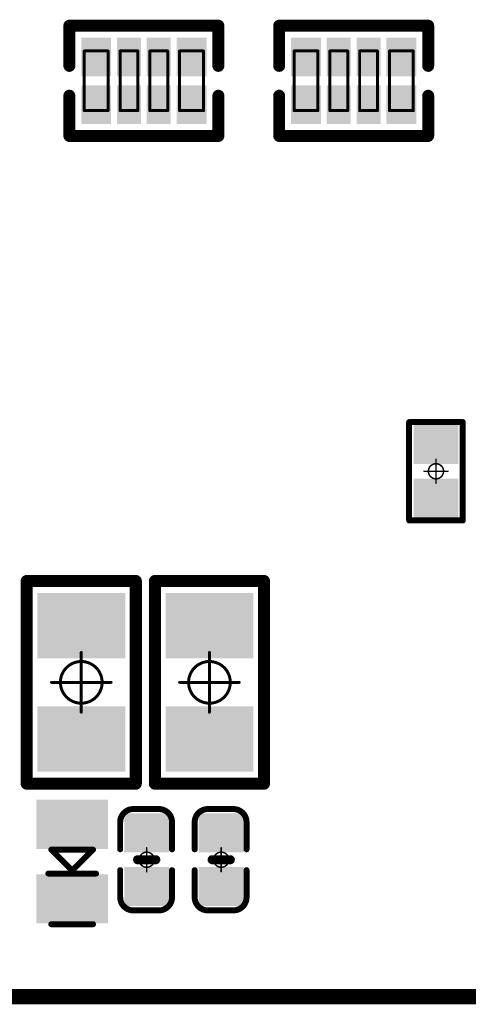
# Model space of a CAD drawing. Header units: millimetres. Extents: x 5.37 to 8.73, y 4.04 to 6.26.
# Tile 12 of 17: x 7.06 to 7.35, y 4.04 to 4.7. Entities that reach past the tile are written whole.
import ezdxf

# ---------------------------------------------------------------- set-up
doc = ezdxf.new("R2010")
doc.units = ezdxf.units.MM
doc.header["$MEASUREMENT"] = 0
for name, color, linetype in [('BottomLayer', 5, 'Continuous'), ('BottomOverlay', 54, 'Continuous'), ('BottomPaste', 16, 'Continuous'), ('BottomSolder', 6, 'Continuous'), ('KeepOutLayer', 6, 'Continuous'), ('Mechanical13', 56, 'Continuous'), ('Mechanical15', 56, 'Continuous')]:
    doc.layers.add(name, color=color, linetype=linetype)

# ---------------------------------------------------------------- blocks, each defined once
blk = doc.blocks.new('DFN1610_B_3')
at = {"layer": 'BottomLayer'}
for points in [[(-0.03681, -0.01969), (-0.0124, -0.01969), (-0.03681, 0.01969), (-0.0124, 0.01969)], [(0.0124, -0.01969), (0.03681, -0.01969), (0.0124, 0.01969), (0.03681, 0.01969)]]:
    blk.add_solid(points, dxfattribs=at)
at = {"layer": 'BottomOverlay', "const_width": 0.00394}
for points in [[(-0.04134, -0.01378), (-0.04134, 0.01378)], [(-0.00787, -0.01575), (-0.00787, 0.01575)], [(-0.00591, 0), (0.00787, 0.01378)], [(0.00787, -0.01378), (0.00787, 0.01378)], [(0.00787, -0.01378), (-0.00591, 0)]]:
    blk.add_lwpolyline(points, dxfattribs=at)
at = {"layer": 'BottomOverlay', "const_width": 0.00197}
for points in [[(-0.04232, 0.01378, 1), (-0.04035, 0.01378, 1)], [(-0.00886, 0.01575, 1), (-0.00689, 0.01575, 1)], [(0.00689, 0.01378, 1), (0.00886, 0.01378, 1)], [(0.00689, 0.01378, 1), (0.00886, 0.01378, 1)], [(-0.00689, 0, 1), (-0.00492, 0, 1)], [(-0.00689, 0, 1), (-0.00492, 0, 1)], [(-0.04232, -0.01378, 1), (-0.04035, -0.01378, 1)], [(0.00689, -0.01378, 1), (0.00886, -0.01378, 1)], [(0.00689, -0.01378, 1), (0.00886, -0.01378, 1)], [(-0.00886, -0.01575, 1), (-0.00689, -0.01575, 1)]]:
    blk.add_lwpolyline(points, format="xyb", close=True, dxfattribs=at)
at = {"layer": 'BottomPaste'}
for points in [[(-0.03681, -0.01969), (-0.0124, -0.01969), (-0.03681, 0.01969), (-0.0124, 0.01969)], [(0.0124, -0.01969), (0.03681, -0.01969), (0.0124, 0.01969), (0.03681, 0.01969)]]:
    blk.add_solid(points, dxfattribs=at)
at = {"layer": 'BottomSolder'}
for points in [[(-0.04081, -0.02369), (-0.0084, -0.02369), (-0.04081, 0.02369), (-0.0084, 0.02369)], [(0.0084, -0.02369), (0.04081, -0.02369), (0.0084, 0.02369), (0.04081, 0.02369)]]:
    blk.add_solid(points, dxfattribs=at)
blk = doc.blocks.new('R0805_B_24')
at = {"layer": 'BottomLayer'}
for points in [[(-0.0199, -0.025), (-0.0199, 0.025), (-0.0549, -0.025), (-0.0549, 0.025)], [(0.0549, -0.025), (0.0549, 0.025), (0.0199, -0.025), (0.0199, 0.025)]]:
    blk.add_solid(points, dxfattribs=at)
at = {"layer": 'BottomOverlay', "const_width": 0.008}
for points in [[(-0.06693, -0.036), (-0.06693, 0.036)], [(0.06693, 0.036), (-0.06693, 0.036)], [(0.06693, -0.036), (0.06693, 0.036)], [(0.06693, -0.036), (-0.06693, -0.036)]]:
    blk.add_lwpolyline(points, dxfattribs=at)
at = {"layer": 'BottomOverlay', "const_width": 0.004}
for points in [[(-0.06893, 0.036, 1), (-0.06493, 0.036, 1)], [(-0.06893, 0.036, 1), (-0.06493, 0.036, 1)], [(0.06493, 0.036, 1), (0.06893, 0.036, 1)], [(0.06493, 0.036, 1), (0.06893, 0.036, 1)], [(-0.06893, -0.036, 1), (-0.06493, -0.036, 1)], [(-0.06893, -0.036, 1), (-0.06493, -0.036, 1)], [(0.06493, -0.036, 1), (0.06893, -0.036, 1)], [(0.06493, -0.036, 1), (0.06893, -0.036, 1)]]:
    blk.add_lwpolyline(points, format="xyb", close=True, dxfattribs=at)
at = {"layer": 'BottomPaste'}
for points in [[(-0.0199, -0.025), (-0.0199, 0.025), (-0.0549, -0.025), (-0.0549, 0.025)], [(0.0549, -0.025), (0.0549, 0.025), (0.0199, -0.025), (0.0199, 0.025)]]:
    blk.add_solid(points, dxfattribs=at)
at = {"layer": 'BottomSolder'}
for points in [[(-0.0159, -0.029), (-0.0159, 0.029), (-0.0589, -0.029), (-0.0589, 0.029)], [(0.0589, -0.029), (0.0589, 0.029), (0.0159, -0.029), (0.0159, 0.029)]]:
    blk.add_solid(points, dxfattribs=at)
at = {"layer": 'Mechanical15', "const_width": 0.00197}
for points in [[(0, -0.01969), (0, 0.01969)], [(0.01969, 0), (-0.01969, 0)]]:
    blk.add_lwpolyline(points, dxfattribs=at)
at = {"layer": 'Mechanical15'}
for points, const_width in [([(-0.00049, 0.01969, 1), (0.00049, 0.01969, 1)], 0.000984), ([(0.01378, 0, 1), (-0.01378, 0, 1)], 0.00197), ([(-0.02018, 0, 1), (-0.01919, 0, 1)], 0.000984), ([(-0.01427, 0, 1), (-0.01329, 0, 1)], 0.000984), ([(0.01329, 0, 1), (0.01427, 0, 1)], 0.000984), ([(0.01919, 0, 1), (0.02018, 0, 1)], 0.000984), ([(-0.00049, -0.01969, 1), (0.00049, -0.01969, 1)], 0.000984)]:
    blk.add_lwpolyline(points, format="xyb", close=True, dxfattribs=dict(at, const_width=const_width))
blk = doc.blocks.new('R0805_B_26')
at = {"layer": 'BottomLayer'}
for points in [[(-0.0199, -0.025), (-0.0199, 0.025), (-0.0549, -0.025), (-0.0549, 0.025)], [(0.0549, -0.025), (0.0549, 0.025), (0.0199, -0.025), (0.0199, 0.025)]]:
    blk.add_solid(points, dxfattribs=at)
at = {"layer": 'BottomOverlay', "const_width": 0.008}
for points in [[(-0.06693, -0.036), (-0.06693, 0.036)], [(0.06693, 0.036), (-0.06693, 0.036)], [(0.06693, -0.036), (0.06693, 0.036)], [(-0.06693, -0.036), (0.06693, -0.036)]]:
    blk.add_lwpolyline(points, dxfattribs=at)
at = {"layer": 'BottomOverlay', "const_width": 0.004}
for points in [[(-0.06893, 0.036, 1), (-0.06493, 0.036, 1)], [(-0.06893, 0.036, 1), (-0.06493, 0.036, 1)], [(0.06493, 0.036, 1), (0.06893, 0.036, 1)], [(0.06493, 0.036, 1), (0.06893, 0.036, 1)], [(-0.06893, -0.036, 1), (-0.06493, -0.036, 1)], [(-0.06893, -0.036, 1), (-0.06493, -0.036, 1)], [(0.06493, -0.036, 1), (0.06893, -0.036, 1)], [(0.06493, -0.036, 1), (0.06893, -0.036, 1)]]:
    blk.add_lwpolyline(points, format="xyb", close=True, dxfattribs=at)
at = {"layer": 'BottomPaste'}
for points in [[(-0.0199, -0.025), (-0.0199, 0.025), (-0.0549, -0.025), (-0.0549, 0.025)], [(0.0549, -0.025), (0.0549, 0.025), (0.0199, -0.025), (0.0199, 0.025)]]:
    blk.add_solid(points, dxfattribs=at)
at = {"layer": 'BottomSolder'}
for points in [[(-0.0159, -0.029), (-0.0159, 0.029), (-0.0589, -0.029), (-0.0589, 0.029)], [(0.0589, -0.029), (0.0589, 0.029), (0.0159, -0.029), (0.0159, 0.029)]]:
    blk.add_solid(points, dxfattribs=at)
at = {"layer": 'Mechanical15', "const_width": 0.00197}
for points in [[(0, -0.01969), (0, 0.01969)], [(0.01969, 0), (-0.01969, 0)]]:
    blk.add_lwpolyline(points, dxfattribs=at)
at = {"layer": 'Mechanical15'}
for points, const_width in [([(-0.00049, 0.01969, 1), (0.00049, 0.01969, 1)], 0.000984), ([(0.01378, 0, 1), (-0.01378, 0, 1)], 0.00197), ([(-0.02018, 0, 1), (-0.01919, 0, 1)], 0.000984), ([(-0.01427, 0, 1), (-0.01329, 0, 1)], 0.000984), ([(0.01329, 0, 1), (0.01427, 0, 1)], 0.000984), ([(0.01919, 0, 1), (0.02018, 0, 1)], 0.000984), ([(-0.00049, -0.01969, 1), (0.00049, -0.01969, 1)], 0.000984)]:
    blk.add_lwpolyline(points, format="xyb", close=True, dxfattribs=dict(at, const_width=const_width))
blk = doc.blocks.new('0402_R_4_B_32')
at = {"layer": 'BottomLayer'}
for points in [[(-0.02362, 0.00492), (-0.02362, 0.02657), (-0.03937, 0.00492), (-0.03937, 0.02657)], [(-0.00394, 0.00492), (-0.00394, 0.02657), (-0.01575, 0.00492), (-0.01575, 0.02657)], [(0.01575, 0.00492), (0.01575, 0.02657), (0.00394, 0.00492), (0.00394, 0.02657)], [(0.03937, 0.00492), (0.03937, 0.02657), (0.02362, 0.00492), (0.02362, 0.02657)], [(-0.02362, -0.02657), (-0.02362, -0.00492), (-0.03937, -0.02657), (-0.03937, -0.00492)], [(-0.00394, -0.02657), (-0.00394, -0.00492), (-0.01575, -0.02657), (-0.01575, -0.00492)], [(0.01575, -0.02657), (0.01575, -0.00492), (0.00394, -0.02657), (0.00394, -0.00492)], [(0.03937, -0.02657), (0.03937, -0.00492), (0.02362, -0.02657), (0.02362, -0.00492)]]:
    blk.add_solid(points, dxfattribs=at)
at = {"layer": 'BottomOverlay', "const_width": 0.00787}
for points in [[(-0.04921, 0.00984), (-0.04921, 0.03642)], [(-0.04921, 0.03642), (0.04921, 0.03642)], [(0.04921, 0.00984), (0.04921, 0.03642)], [(-0.04921, -0.03642), (-0.04921, -0.00984)], [(0.04921, -0.03642), (0.04921, -0.00984)], [(-0.04921, -0.03642), (0.04921, -0.03642)]]:
    blk.add_lwpolyline(points, dxfattribs=at)
at = {"layer": 'BottomOverlay', "const_width": 0.00394}
for points in [[(-0.05118, 0.03642, 1), (-0.04724, 0.03642, 1)], [(-0.05118, 0.03642, 1), (-0.04724, 0.03642, 1)], [(0.04724, 0.03642, 1), (0.05118, 0.03642, 1)], [(0.04724, 0.03642, 1), (0.05118, 0.03642, 1)], [(-0.05118, 0.00984, 1), (-0.04724, 0.00984, 1)], [(0.04724, 0.00984, 1), (0.05118, 0.00984, 1)], [(-0.05118, -0.00984, 1), (-0.04724, -0.00984, 1)], [(0.04724, -0.00984, 1), (0.05118, -0.00984, 1)], [(-0.05118, -0.03642, 1), (-0.04724, -0.03642, 1)], [(-0.05118, -0.03642, 1), (-0.04724, -0.03642, 1)], [(0.04724, -0.03642, 1), (0.05118, -0.03642, 1)], [(0.04724, -0.03642, 1), (0.05118, -0.03642, 1)]]:
    blk.add_lwpolyline(points, format="xyb", close=True, dxfattribs=at)
at = {"layer": 'BottomPaste'}
for points in [[(-0.02362, 0.00492), (-0.02362, 0.02657), (-0.03937, 0.00492), (-0.03937, 0.02657)], [(-0.00394, 0.00492), (-0.00394, 0.02657), (-0.01575, 0.00492), (-0.01575, 0.02657)], [(0.01575, 0.00492), (0.01575, 0.02657), (0.00394, 0.00492), (0.00394, 0.02657)], [(0.03937, 0.00492), (0.03937, 0.02657), (0.02362, 0.00492), (0.02362, 0.02657)], [(-0.02362, -0.02657), (-0.02362, -0.00492), (-0.03937, -0.02657), (-0.03937, -0.00492)], [(-0.00394, -0.02657), (-0.00394, -0.00492), (-0.01575, -0.02657), (-0.01575, -0.00492)], [(0.01575, -0.02657), (0.01575, -0.00492), (0.00394, -0.02657), (0.00394, -0.00492)], [(0.03937, -0.02657), (0.03937, -0.00492), (0.02362, -0.02657), (0.02362, -0.00492)]]:
    blk.add_solid(points, dxfattribs=at)
at = {"layer": 'BottomSolder'}
for points in [[(-0.02162, 0.00292), (-0.02162, 0.02857), (-0.04137, 0.00292), (-0.04137, 0.02857)], [(-0.00194, 0.00292), (-0.00194, 0.02857), (-0.01775, 0.00292), (-0.01775, 0.02857)], [(0.01775, 0.00292), (0.01775, 0.02857), (0.00194, 0.00292), (0.00194, 0.02857)], [(0.04137, 0.00292), (0.04137, 0.02857), (0.02162, 0.00292), (0.02162, 0.02857)], [(-0.02162, -0.02857), (-0.02162, -0.00292), (-0.04137, -0.02857), (-0.04137, -0.00292)], [(-0.00194, -0.02857), (-0.00194, -0.00292), (-0.01775, -0.02857), (-0.01775, -0.00292)], [(0.01775, -0.02857), (0.01775, -0.00292), (0.00194, -0.02857), (0.00194, -0.00292)], [(0.04137, -0.02857), (0.04137, -0.00292), (0.02162, -0.02857), (0.02162, -0.00292)]]:
    blk.add_solid(points, dxfattribs=at)
at = {"layer": 'Mechanical13', "const_width": 0.00197}
for points in [[(-0.03937, -0.01969), (-0.03937, 0.01969)], [(-0.03937, 0.01969), (-0.02362, 0.01969)], [(-0.02362, -0.01969), (-0.02362, 0.01969)], [(-0.01575, 0.01969), (-0.00394, 0.01969)], [(-0.01575, -0.01969), (-0.01575, 0.01969)], [(-0.00394, -0.01969), (-0.00394, 0.01969)], [(0.00394, 0.01969), (0.01575, 0.01969)], [(0.00394, -0.01969), (0.00394, 0.01969)], [(0.01575, -0.01969), (0.01575, 0.01969)], [(0.02362, 0.01969), (0.03937, 0.01969)], [(0.02362, -0.01969), (0.02362, 0.01969)], [(0.03937, -0.01969), (0.03937, 0.01969)], [(-0.03937, -0.01969), (-0.02362, -0.01969)], [(-0.03937, -0.01969), (-0.02362, -0.01969)], [(-0.01575, -0.01969), (-0.00394, -0.01969)], [(0.00394, -0.01969), (0.01575, -0.01969)], [(0.02362, -0.01969), (0.03937, -0.01969)]]:
    blk.add_lwpolyline(points, dxfattribs=at)
at = {"layer": 'Mechanical13', "const_width": 0.000984}
for points in [[(-0.03986, 0.01969, 1), (-0.03888, 0.01969, 1)], [(-0.03986, 0.01969, 1), (-0.03888, 0.01969, 1)], [(-0.02411, 0.01969, 1), (-0.02313, 0.01969, 1)], [(-0.02411, 0.01969, 1), (-0.02313, 0.01969, 1)], [(-0.01624, 0.01969, 1), (-0.01526, 0.01969, 1)], [(-0.01624, 0.01969, 1), (-0.01526, 0.01969, 1)], [(-0.00443, 0.01969, 1), (-0.00344, 0.01969, 1)], [(-0.00443, 0.01969, 1), (-0.00344, 0.01969, 1)], [(0.00345, 0.01969, 1), (0.00443, 0.01969, 1)], [(0.00345, 0.01969, 1), (0.00443, 0.01969, 1)], [(0.01526, 0.01969, 1), (0.01624, 0.01969, 1)], [(0.01526, 0.01969, 1), (0.01624, 0.01969, 1)], [(0.02313, 0.01969, 1), (0.02411, 0.01969, 1)], [(0.02313, 0.01969, 1), (0.02411, 0.01969, 1)], [(0.03888, 0.01969, 1), (0.03986, 0.01969, 1)], [(0.03888, 0.01969, 1), (0.03986, 0.01969, 1)], [(-0.03986, -0.01969, 1), (-0.03888, -0.01969, 1)], [(-0.03986, -0.01969, 1), (-0.03888, -0.01969, 1)], [(-0.03986, -0.01969, 1), (-0.03888, -0.01969, 1)], [(-0.02411, -0.01969, 1), (-0.02313, -0.01969, 1)], [(-0.02411, -0.01969, 1), (-0.02313, -0.01969, 1)], [(-0.02411, -0.01969, 1), (-0.02313, -0.01969, 1)], [(-0.01624, -0.01969, 1), (-0.01526, -0.01969, 1)], [(-0.01624, -0.01969, 1), (-0.01526, -0.01969, 1)], [(-0.00443, -0.01969, 1), (-0.00344, -0.01969, 1)], [(-0.00443, -0.01969, 1), (-0.00344, -0.01969, 1)], [(0.00345, -0.01969, 1), (0.00443, -0.01969, 1)], [(0.00345, -0.01969, 1), (0.00443, -0.01969, 1)], [(0.01526, -0.01969, 1), (0.01624, -0.01969, 1)], [(0.01526, -0.01969, 1), (0.01624, -0.01969, 1)], [(0.02313, -0.01969, 1), (0.02411, -0.01969, 1)], [(0.02313, -0.01969, 1), (0.02411, -0.01969, 1)], [(0.03888, -0.01969, 1), (0.03986, -0.01969, 1)], [(0.03888, -0.01969, 1), (0.03986, -0.01969, 1)]]:
    blk.add_lwpolyline(points, format="xyb", close=True, dxfattribs=at)
blk = doc.blocks.new('0402_R_4_B_33')
at = {"layer": 'BottomLayer'}
for points in [[(-0.02362, 0.00492), (-0.02362, 0.02657), (-0.03937, 0.00492), (-0.03937, 0.02657)], [(-0.00394, 0.00492), (-0.00394, 0.02657), (-0.01575, 0.00492), (-0.01575, 0.02657)], [(0.01575, 0.00492), (0.01575, 0.02657), (0.00394, 0.00492), (0.00394, 0.02657)], [(0.03937, 0.00492), (0.03937, 0.02657), (0.02362, 0.00492), (0.02362, 0.02657)], [(-0.02362, -0.02657), (-0.02362, -0.00492), (-0.03937, -0.02657), (-0.03937, -0.00492)], [(-0.00394, -0.02657), (-0.00394, -0.00492), (-0.01575, -0.02657), (-0.01575, -0.00492)], [(0.01575, -0.02657), (0.01575, -0.00492), (0.00394, -0.02657), (0.00394, -0.00492)], [(0.03937, -0.02657), (0.03937, -0.00492), (0.02362, -0.02657), (0.02362, -0.00492)]]:
    blk.add_solid(points, dxfattribs=at)
at = {"layer": 'BottomOverlay', "const_width": 0.00787}
for points in [[(-0.04921, 0.00984), (-0.04921, 0.03642)], [(-0.04921, 0.03642), (0.04921, 0.03642)], [(0.04921, 0.00984), (0.04921, 0.03642)], [(-0.04921, -0.03642), (-0.04921, -0.00984)], [(0.04921, -0.03642), (0.04921, -0.00984)], [(-0.04921, -0.03642), (0.04921, -0.03642)]]:
    blk.add_lwpolyline(points, dxfattribs=at)
at = {"layer": 'BottomOverlay', "const_width": 0.00394}
for points in [[(-0.05118, 0.03642, 1), (-0.04724, 0.03642, 1)], [(-0.05118, 0.03642, 1), (-0.04724, 0.03642, 1)], [(0.04724, 0.03642, 1), (0.05118, 0.03642, 1)], [(0.04724, 0.03642, 1), (0.05118, 0.03642, 1)], [(-0.05118, 0.00984, 1), (-0.04724, 0.00984, 1)], [(0.04724, 0.00984, 1), (0.05118, 0.00984, 1)], [(-0.05118, -0.00984, 1), (-0.04724, -0.00984, 1)], [(0.04724, -0.00984, 1), (0.05118, -0.00984, 1)], [(-0.05118, -0.03642, 1), (-0.04724, -0.03642, 1)], [(-0.05118, -0.03642, 1), (-0.04724, -0.03642, 1)], [(0.04724, -0.03642, 1), (0.05118, -0.03642, 1)], [(0.04724, -0.03642, 1), (0.05118, -0.03642, 1)]]:
    blk.add_lwpolyline(points, format="xyb", close=True, dxfattribs=at)
at = {"layer": 'BottomPaste'}
for points in [[(-0.02362, 0.00492), (-0.02362, 0.02657), (-0.03937, 0.00492), (-0.03937, 0.02657)], [(-0.00394, 0.00492), (-0.00394, 0.02657), (-0.01575, 0.00492), (-0.01575, 0.02657)], [(0.01575, 0.00492), (0.01575, 0.02657), (0.00394, 0.00492), (0.00394, 0.02657)], [(0.03937, 0.00492), (0.03937, 0.02657), (0.02362, 0.00492), (0.02362, 0.02657)], [(-0.02362, -0.02657), (-0.02362, -0.00492), (-0.03937, -0.02657), (-0.03937, -0.00492)], [(-0.00394, -0.02657), (-0.00394, -0.00492), (-0.01575, -0.02657), (-0.01575, -0.00492)], [(0.01575, -0.02657), (0.01575, -0.00492), (0.00394, -0.02657), (0.00394, -0.00492)], [(0.03937, -0.02657), (0.03937, -0.00492), (0.02362, -0.02657), (0.02362, -0.00492)]]:
    blk.add_solid(points, dxfattribs=at)
at = {"layer": 'BottomSolder'}
for points in [[(-0.02162, 0.00292), (-0.02162, 0.02857), (-0.04137, 0.00292), (-0.04137, 0.02857)], [(-0.00194, 0.00292), (-0.00194, 0.02857), (-0.01775, 0.00292), (-0.01775, 0.02857)], [(0.01775, 0.00292), (0.01775, 0.02857), (0.00194, 0.00292), (0.00194, 0.02857)], [(0.04137, 0.00292), (0.04137, 0.02857), (0.02162, 0.00292), (0.02162, 0.02857)], [(-0.02162, -0.02857), (-0.02162, -0.00292), (-0.04137, -0.02857), (-0.04137, -0.00292)], [(-0.00194, -0.02857), (-0.00194, -0.00292), (-0.01775, -0.02857), (-0.01775, -0.00292)], [(0.01775, -0.02857), (0.01775, -0.00292), (0.00194, -0.02857), (0.00194, -0.00292)], [(0.04137, -0.02857), (0.04137, -0.00292), (0.02162, -0.02857), (0.02162, -0.00292)]]:
    blk.add_solid(points, dxfattribs=at)
at = {"layer": 'Mechanical13', "const_width": 0.00197}
for points in [[(-0.03937, -0.01969), (-0.03937, 0.01969)], [(-0.03937, 0.01969), (-0.02362, 0.01969)], [(-0.02362, -0.01969), (-0.02362, 0.01969)], [(-0.01575, 0.01969), (-0.00394, 0.01969)], [(-0.01575, -0.01969), (-0.01575, 0.01969)], [(-0.00394, -0.01969), (-0.00394, 0.01969)], [(0.00394, 0.01969), (0.01575, 0.01969)], [(0.00394, -0.01969), (0.00394, 0.01969)], [(0.01575, -0.01969), (0.01575, 0.01969)], [(0.02362, 0.01969), (0.03937, 0.01969)], [(0.02362, -0.01969), (0.02362, 0.01969)], [(0.03937, -0.01969), (0.03937, 0.01969)], [(-0.03937, -0.01969), (-0.02362, -0.01969)], [(-0.03937, -0.01969), (-0.02362, -0.01969)], [(-0.01575, -0.01969), (-0.00394, -0.01969)], [(0.00394, -0.01969), (0.01575, -0.01969)], [(0.02362, -0.01969), (0.03937, -0.01969)]]:
    blk.add_lwpolyline(points, dxfattribs=at)
at = {"layer": 'Mechanical13', "const_width": 0.000984}
for points in [[(-0.03986, 0.01969, 1), (-0.03888, 0.01969, 1)], [(-0.03986, 0.01969, 1), (-0.03888, 0.01969, 1)], [(-0.02411, 0.01969, 1), (-0.02313, 0.01969, 1)], [(-0.02411, 0.01969, 1), (-0.02313, 0.01969, 1)], [(-0.01624, 0.01969, 1), (-0.01526, 0.01969, 1)], [(-0.01624, 0.01969, 1), (-0.01526, 0.01969, 1)], [(-0.00443, 0.01969, 1), (-0.00344, 0.01969, 1)], [(-0.00443, 0.01969, 1), (-0.00344, 0.01969, 1)], [(0.00345, 0.01969, 1), (0.00443, 0.01969, 1)], [(0.00345, 0.01969, 1), (0.00443, 0.01969, 1)], [(0.01526, 0.01969, 1), (0.01624, 0.01969, 1)], [(0.01526, 0.01969, 1), (0.01624, 0.01969, 1)], [(0.02313, 0.01969, 1), (0.02411, 0.01969, 1)], [(0.02313, 0.01969, 1), (0.02411, 0.01969, 1)], [(0.03888, 0.01969, 1), (0.03986, 0.01969, 1)], [(0.03888, 0.01969, 1), (0.03986, 0.01969, 1)], [(-0.03986, -0.01969, 1), (-0.03888, -0.01969, 1)], [(-0.03986, -0.01969, 1), (-0.03888, -0.01969, 1)], [(-0.03986, -0.01969, 1), (-0.03888, -0.01969, 1)], [(-0.02411, -0.01969, 1), (-0.02313, -0.01969, 1)], [(-0.02411, -0.01969, 1), (-0.02313, -0.01969, 1)], [(-0.02411, -0.01969, 1), (-0.02313, -0.01969, 1)], [(-0.01624, -0.01969, 1), (-0.01526, -0.01969, 1)], [(-0.01624, -0.01969, 1), (-0.01526, -0.01969, 1)], [(-0.00443, -0.01969, 1), (-0.00344, -0.01969, 1)], [(-0.00443, -0.01969, 1), (-0.00344, -0.01969, 1)], [(0.00345, -0.01969, 1), (0.00443, -0.01969, 1)], [(0.00345, -0.01969, 1), (0.00443, -0.01969, 1)], [(0.01526, -0.01969, 1), (0.01624, -0.01969, 1)], [(0.01526, -0.01969, 1), (0.01624, -0.01969, 1)], [(0.02313, -0.01969, 1), (0.02411, -0.01969, 1)], [(0.02313, -0.01969, 1), (0.02411, -0.01969, 1)], [(0.03888, -0.01969, 1), (0.03986, -0.01969, 1)], [(0.03888, -0.01969, 1), (0.03986, -0.01969, 1)]]:
    blk.add_lwpolyline(points, format="xyb", close=True, dxfattribs=at)
blk = doc.blocks.new('R0402_B_61')
at = {"layer": 'BottomLayer'}
for points in [[(-0.02657, -0.01082), (-0.00886, -0.01082), (-0.02657, 0.01083), (-0.00886, 0.01083)], [(0.00886, -0.01083), (0.02657, -0.01083), (0.00886, 0.01083), (0.02657, 0.01083)]]:
    blk.add_solid(points, dxfattribs=at)
at = {"layer": 'BottomOverlay', "const_width": 0.00394}
for points in [[(-0.03248, -0.01772), (-0.03248, 0.01772)], [(0.03248, 0.01772), (-0.03248, 0.01772)], [(0.03248, -0.01772), (0.03248, 0.01772)], [(0.03248, -0.01772), (-0.03248, -0.01772)]]:
    blk.add_lwpolyline(points, dxfattribs=at)
at = {"layer": 'BottomOverlay', "const_width": 0.00197}
for points in [[(-0.03346, 0.01772, 1), (-0.0315, 0.01772, 1)], [(-0.03346, 0.01772, 1), (-0.0315, 0.01772, 1)], [(0.0315, 0.01772, 1), (0.03346, 0.01772, 1)], [(0.0315, 0.01772, 1), (0.03346, 0.01772, 1)], [(-0.03346, -0.01772, 1), (-0.0315, -0.01772, 1)], [(-0.03346, -0.01772, 1), (-0.0315, -0.01772, 1)], [(0.0315, -0.01772, 1), (0.03346, -0.01772, 1)], [(0.0315, -0.01772, 1), (0.03346, -0.01772, 1)]]:
    blk.add_lwpolyline(points, format="xyb", close=True, dxfattribs=at)
at = {"layer": 'BottomPaste'}
for points in [[(-0.02657, -0.01082), (-0.00886, -0.01082), (-0.02657, 0.01083), (-0.00886, 0.01083)], [(0.00886, -0.01083), (0.02657, -0.01083), (0.00886, 0.01083), (0.02657, 0.01083)]]:
    blk.add_solid(points, dxfattribs=at)
at = {"layer": 'BottomSolder'}
for points in [[(-0.03057, -0.01482), (-0.00486, -0.01482), (-0.03057, 0.01483), (-0.00486, 0.01483)], [(0.00486, -0.01483), (0.03057, -0.01483), (0.00486, 0.01483), (0.03057, 0.01483)]]:
    blk.add_solid(points, dxfattribs=at)
at = {"layer": 'Mechanical15', "const_width": 0.001}
for points in [[(0, -0.00787), (0, 0.00787)], [(0.00787, 0), (-0.00787, 0)]]:
    blk.add_lwpolyline(points, dxfattribs=at)
at = {"layer": 'Mechanical15'}
for points, const_width in [([(-0.00025, 0.00787, 1), (0.00025, 0.00787, 1)], 0.0005), ([(-0.00812, 0, 1), (-0.00762, 0, 1)], 0.0005), ([(0.005, 0, 1), (-0.005, 0, 1)], 0.001), ([(-0.00525, 0, 1), (-0.00475, 0, 1)], 0.0005), ([(0.00475, 0, 1), (0.00525, 0, 1)], 0.0005), ([(0.00762, 0, 1), (0.00812, 0, 1)], 0.0005), ([(-0.00025, -0.00787, 1), (0.00025, -0.00787, 1)], 0.0005)]:
    blk.add_lwpolyline(points, format="xyb", close=True, dxfattribs=dict(at, const_width=const_width))
blk = doc.blocks.new('C0402_B_87')
at = {"layer": 'BottomLayer'}
for points in [[(-0.02657, -0.01082), (-0.00886, -0.01082), (-0.02657, 0.01083), (-0.00886, 0.01083)], [(0.00886, -0.01083), (0.02657, -0.01083), (0.00886, 0.01083), (0.02657, 0.01083)]]:
    blk.add_solid(points, dxfattribs=at)
at = {"layer": 'BottomOverlay', "const_width": 0.00394}
for points in [[(-0.03346, 0.00886, -0.414214), (-0.0248, 0.01752)], [(0.0248, 0.01752, -0.414214), (0.03346, 0.00886)], [(-0.0248, -0.01673, -0.414214), (-0.03346, -0.00807)], [(0.03346, -0.00807, -0.414214), (0.0248, -0.01673)]]:
    blk.add_lwpolyline(points, format="xyb", dxfattribs=at)
at = {"layer": 'BottomOverlay'}
for points, const_width in [([(-0.02578, 0.01752, 1), (-0.02382, 0.01752, 1)], 0.00197), ([(-0.02559, 0.01752, 1), (-0.02362, 0.01752, 1)], 0.00197), ([(-0.00787, 0.01752, 1), (-0.0059, 0.01752, 1)], 0.00197), ([(0.00591, 0.01752, 1), (0.00787, 0.01752, 1)], 0.00197), ([(0.02362, 0.01752, 1), (0.02559, 0.01752, 1)], 0.00197), ([(0.02382, 0.01752, 1), (0.02579, 0.01752, 1)], 0.00197), ([(-0.03445, 0.00886, 1), (-0.03248, 0.00886, 1)], 0.00197), ([(-0.03445, 0.00886, 1), (-0.03248, 0.00886, 1)], 0.00197), ([(-0.0015, 0.006, 1), (0.0015, 0.006, 1)], 0.003), ([(0.03248, 0.00886, 1), (0.03445, 0.00886, 1)], 0.00197), ([(0.03248, 0.00886, 1), (0.03445, 0.00886, 1)], 0.00197), ([(-0.03445, -0.00807, 1), (-0.03248, -0.00807, 1)], 0.00197), ([(-0.03445, -0.00807, 1), (-0.03248, -0.00807, 1)], 0.00197), ([(-0.0015, -0.006, 1), (0.0015, -0.006, 1)], 0.003), ([(0.03248, -0.00807, 1), (0.03445, -0.00807, 1)], 0.00197), ([(0.03248, -0.00807, 1), (0.03445, -0.00807, 1)], 0.00197), ([(-0.02578, -0.01673, 1), (-0.02382, -0.01673, 1)], 0.00197), ([(-0.02559, -0.01673, 1), (-0.02362, -0.01673, 1)], 0.00197), ([(-0.00787, -0.01673, 1), (-0.0059, -0.01673, 1)], 0.00197), ([(0.00591, -0.01673, 1), (0.00787, -0.01673, 1)], 0.00197), ([(0.02362, -0.01673, 1), (0.02559, -0.01673, 1)], 0.00197), ([(0.02382, -0.01673, 1), (0.02579, -0.01673, 1)], 0.00197)]:
    blk.add_lwpolyline(points, format="xyb", close=True, dxfattribs=dict(at, const_width=const_width))
for points, const_width in [([(-0.0246, 0.01752), (-0.00689, 0.01752)], 0.00394), ([(0.02461, 0.01752), (0.00689, 0.01752)], 0.00394), ([(-0.03346, -0.00807), (-0.03346, 0.00886)], 0.00394), ([(0, -0.006), (0, 0.006)], 0.006), ([(0.03346, -0.00807), (0.03346, 0.00886)], 0.00394), ([(-0.00689, -0.01673), (-0.0246, -0.01673)], 0.00394), ([(0.02461, -0.01673), (0.00689, -0.01673)], 0.00394)]:
    blk.add_lwpolyline(points, dxfattribs=dict(at, const_width=const_width))
at = {"layer": 'BottomPaste'}
for points in [[(-0.02657, -0.01082), (-0.00886, -0.01082), (-0.02657, 0.01083), (-0.00886, 0.01083)], [(0.00886, -0.01083), (0.02657, -0.01083), (0.00886, 0.01083), (0.02657, 0.01083)]]:
    blk.add_solid(points, dxfattribs=at)
at = {"layer": 'BottomSolder'}
for points in [[(-0.03057, -0.01482), (-0.00486, -0.01482), (-0.03057, 0.01483), (-0.00486, 0.01483)], [(0.00486, -0.01483), (0.03057, -0.01483), (0.00486, 0.01483), (0.03057, 0.01483)]]:
    blk.add_solid(points, dxfattribs=at)
at = {"layer": 'Mechanical15', "const_width": 0.001}
for points in [[(0, -0.00787), (0, 0.00788)], [(0.00788, 0), (-0.00787, 0)]]:
    blk.add_lwpolyline(points, dxfattribs=at)
at = {"layer": 'Mechanical15'}
for points, const_width in [([(-0.00025, 0.00788, 1), (0.00025, 0.00788, 1)], 0.0005), ([(-0.00812, 0, 1), (-0.00762, 0, 1)], 0.0005), ([(0.005, 0, 1), (-0.005, 0, 1)], 0.001), ([(-0.00525, 0, 1), (-0.00475, 0, 1)], 0.0005), ([(0.00475, 0, 1), (0.00525, 0, 1)], 0.0005), ([(0.00763, 0, 1), (0.00813, 0, 1)], 0.0005), ([(-0.00025, -0.00787, 1), (0.00025, -0.00787, 1)], 0.0005)]:
    blk.add_lwpolyline(points, format="xyb", close=True, dxfattribs=dict(at, const_width=const_width))
blk = doc.blocks.new('C0402_B_88')
at = {"layer": 'BottomLayer'}
for points in [[(-0.02657, -0.01082), (-0.00886, -0.01082), (-0.02657, 0.01083), (-0.00886, 0.01083)], [(0.00886, -0.01083), (0.02657, -0.01083), (0.00886, 0.01083), (0.02657, 0.01083)]]:
    blk.add_solid(points, dxfattribs=at)
at = {"layer": 'BottomOverlay', "const_width": 0.00394}
for points in [[(-0.03346, 0.00886, -0.414214), (-0.0248, 0.01752)], [(0.0248, 0.01752, -0.414214), (0.03346, 0.00886)], [(-0.0248, -0.01673, -0.414214), (-0.03346, -0.00807)], [(0.03346, -0.00807, -0.414214), (0.0248, -0.01673)]]:
    blk.add_lwpolyline(points, format="xyb", dxfattribs=at)
at = {"layer": 'BottomOverlay'}
for points, const_width in [([(-0.02578, 0.01752, 1), (-0.02382, 0.01752, 1)], 0.00197), ([(-0.02559, 0.01752, 1), (-0.02362, 0.01752, 1)], 0.00197), ([(-0.00787, 0.01752, 1), (-0.0059, 0.01752, 1)], 0.00197), ([(0.00591, 0.01752, 1), (0.00787, 0.01752, 1)], 0.00197), ([(0.02362, 0.01752, 1), (0.02559, 0.01752, 1)], 0.00197), ([(0.02382, 0.01752, 1), (0.02579, 0.01752, 1)], 0.00197), ([(-0.03445, 0.00886, 1), (-0.03248, 0.00886, 1)], 0.00197), ([(-0.03445, 0.00886, 1), (-0.03248, 0.00886, 1)], 0.00197), ([(-0.0015, 0.006, 1), (0.0015, 0.006, 1)], 0.003), ([(0.03248, 0.00886, 1), (0.03445, 0.00886, 1)], 0.00197), ([(0.03248, 0.00886, 1), (0.03445, 0.00886, 1)], 0.00197), ([(-0.03445, -0.00807, 1), (-0.03248, -0.00807, 1)], 0.00197), ([(-0.03445, -0.00807, 1), (-0.03248, -0.00807, 1)], 0.00197), ([(-0.0015, -0.006, 1), (0.0015, -0.006, 1)], 0.003), ([(0.03248, -0.00807, 1), (0.03445, -0.00807, 1)], 0.00197), ([(0.03248, -0.00807, 1), (0.03445, -0.00807, 1)], 0.00197), ([(-0.02578, -0.01673, 1), (-0.02382, -0.01673, 1)], 0.00197), ([(-0.02559, -0.01673, 1), (-0.02362, -0.01673, 1)], 0.00197), ([(-0.00787, -0.01673, 1), (-0.0059, -0.01673, 1)], 0.00197), ([(0.00591, -0.01673, 1), (0.00787, -0.01673, 1)], 0.00197), ([(0.02362, -0.01673, 1), (0.02559, -0.01673, 1)], 0.00197), ([(0.02382, -0.01673, 1), (0.02579, -0.01673, 1)], 0.00197)]:
    blk.add_lwpolyline(points, format="xyb", close=True, dxfattribs=dict(at, const_width=const_width))
for points, const_width in [([(-0.00689, 0.01752), (-0.0246, 0.01752)], 0.00394), ([(0.02461, 0.01752), (0.00689, 0.01752)], 0.00394), ([(-0.03346, -0.00807), (-0.03346, 0.00886)], 0.00394), ([(0, -0.006), (0, 0.006)], 0.006), ([(0.03346, -0.00807), (0.03346, 0.00886)], 0.00394), ([(-0.00689, -0.01673), (-0.0246, -0.01673)], 0.00394), ([(0.02461, -0.01673), (0.00689, -0.01673)], 0.00394)]:
    blk.add_lwpolyline(points, dxfattribs=dict(at, const_width=const_width))
at = {"layer": 'BottomPaste'}
for points in [[(-0.02657, -0.01082), (-0.00886, -0.01082), (-0.02657, 0.01083), (-0.00886, 0.01083)], [(0.00886, -0.01083), (0.02657, -0.01083), (0.00886, 0.01083), (0.02657, 0.01083)]]:
    blk.add_solid(points, dxfattribs=at)
at = {"layer": 'BottomSolder'}
for points in [[(-0.03057, -0.01482), (-0.00486, -0.01482), (-0.03057, 0.01483), (-0.00486, 0.01483)], [(0.00486, -0.01483), (0.03057, -0.01483), (0.00486, 0.01483), (0.03057, 0.01483)]]:
    blk.add_solid(points, dxfattribs=at)
at = {"layer": 'Mechanical15', "const_width": 0.001}
for points in [[(0, -0.00787), (0, 0.00788)], [(0.00788, 0), (-0.00787, 0)]]:
    blk.add_lwpolyline(points, dxfattribs=at)
at = {"layer": 'Mechanical15'}
for points, const_width in [([(-0.00025, 0.00788, 1), (0.00025, 0.00788, 1)], 0.0005), ([(-0.00812, 0, 1), (-0.00762, 0, 1)], 0.0005), ([(0.005, 0, 1), (-0.005, 0, 1)], 0.001), ([(-0.00525, 0, 1), (-0.00475, 0, 1)], 0.0005), ([(0.00475, 0, 1), (0.00525, 0, 1)], 0.0005), ([(0.00763, 0, 1), (0.00813, 0, 1)], 0.0005), ([(-0.00025, -0.00787, 1), (0.00025, -0.00787, 1)], 0.0005)]:
    blk.add_lwpolyline(points, format="xyb", close=True, dxfattribs=dict(at, const_width=const_width))

msp = doc.modelspace()

# ---------------------------------------------------------------- linework, layer by layer
at = {"layer": 'KeepOutLayer', "const_width": 0.01}
msp.add_lwpolyline([(6.72638, 4.05), (8.60189, 4.05)], dxfattribs=at)

# ---------------------------------------------------------------- block references
for name, p in [('0402_R_4_B_33', (7.1378, 4.65488)), ('0402_R_4_B_32', (7.27638, 4.65488))]:
    msp.add_blockref(name, p)
at = {"rotation": 90}
for name, p in [('R0402_B_61', (7.33071, 4.39701)), ('R0805_B_26', (7.09646, 4.25762)), ('R0805_B_24', (7.1811, 4.25762)), ('DFN1610_B_3', (7.09045, 4.13923)), ('C0402_B_87', (7.13967, 4.14048)), ('C0402_B_88', (7.18888, 4.14048))]:
    msp.add_blockref(name, p, dxfattribs=at)

doc.saveas('drawing.dxf')
